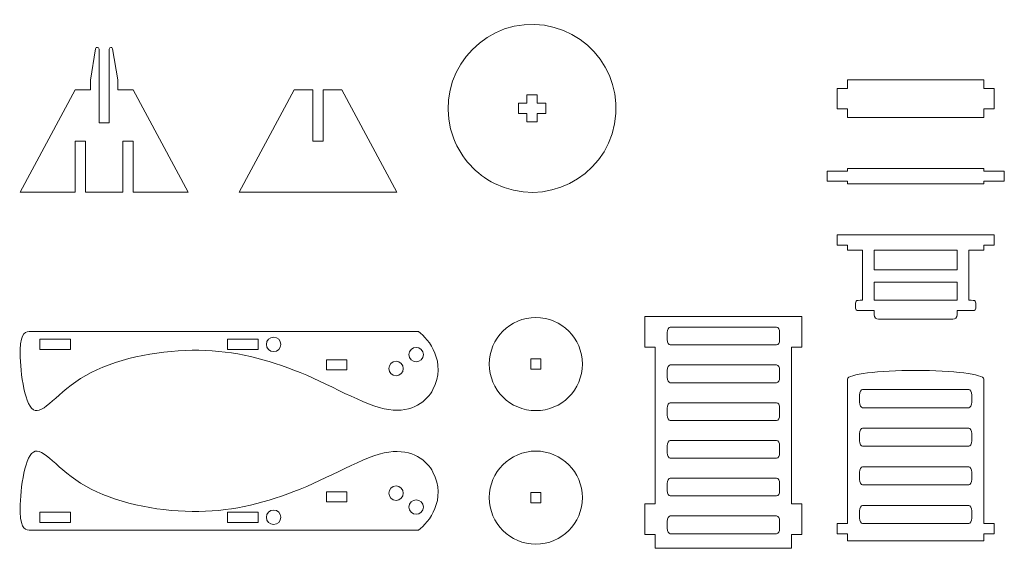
# Model space of a CAD drawing. Header units: millimetres. Extents: x -930 to 1034, y -929 to 949.
# Tile 25 of 31: x 746 to 1034, y -721 to -566. Entities that reach past the tile are written whole.
import ezdxf

# ---------------------------------------------------------------- set-up
doc = ezdxf.new("R2010")
doc.units = ezdxf.units.MM
doc.header["$MEASUREMENT"] = 0
doc.layers.add('Layer 1', color=7, linetype='Continuous')

msp = doc.modelspace()

# ---------------------------------------------------------------- linework, layer by layer
at = {"layer": 'Layer 1', "color": 250, "lineweight": 9}
for points, knots in [([(872.8426, -601.0651), (866.9431, -585.8466), (877.2955, -569.122), (893.5449, -567.6352), (893.5449, -567.6352), (909.8656, -566.1419), (923.0152, -580.6541), (920.036, -596.6919), (920.036, -596.6919), (917.0432, -612.8036), (899.3754, -621.4733), (884.8364, -614.2201), (884.8364, -614.2201), (879.3583, -611.4872), (875.0594, -606.7835), (872.8426, -601.0651)], [0, 0, 0, 0, 0.2, 0.2, 0.2, 0.2, 0.4, 0.4, 0.4, 0.4, 0.6, 0.6, 0.6, 0.6, 1, 1, 1, 1]), ([(778.7761, -616.7975), (778.7761, -616.7975), (794.9196, -616.7975), (794.9196, -616.7975), (794.9196, -616.7975), (794.9196, -616.7975), (778.7761, -586.7655), (778.7761, -586.7655), (778.7761, -586.7655), (778.7761, -586.7655), (774.2834, -586.7655), (774.2834, -586.7655), (774.2834, -586.7655), (774.2834, -586.7655), (774.2834, -583.7655), (774.2834, -583.7655), (774.2834, -583.7655), (774.2834, -583.7655), (772.7799, -574.6684), (772.7799, -574.6684), (772.7799, -574.6684), (772.6807, -574.0677), (771.7867, -574.141), (771.7867, -574.75), (771.7867, -574.75), (771.7867, -574.75), (771.7867, -596.4275), (771.7867, -596.4275), (771.7867, -596.4275), (771.7867, -596.4275), (768.7866, -596.4275), (768.7866, -596.4275), (768.7866, -596.4275), (768.7866, -596.4275), (768.7866, -574.7494), (768.7866, -574.7494), (768.7866, -574.7494), (768.7866, -574.1404), (767.8927, -574.0671), (767.7934, -574.6678), (767.7934, -574.6678), (767.7934, -574.6678), (766.2897, -583.9077), (766.2897, -583.9077), (766.2897, -583.9077), (766.2897, -583.9077), (766.2897, -586.7655), (766.2897, -586.7655), (766.2897, -586.7655), (766.2897, -586.7655), (761.7972, -586.7655), (761.7972, -586.7655), (761.7972, -586.7655), (761.7972, -586.7655), (745.6537, -616.7975), (745.6537, -616.7975), (745.6537, -616.7975), (745.6537, -616.7975), (761.7972, -616.7975), (761.7972, -616.7975), (761.7972, -616.7975), (761.7972, -616.7975), (761.7972, -601.7815), (761.7972, -601.7815), (761.7972, -601.7815), (761.7972, -601.7815), (764.7971, -601.7815), (764.7971, -601.7815), (764.7971, -601.7815), (764.7971, -601.7815), (764.7971, -616.7975), (764.7971, -616.7975), (764.7971, -616.7975), (764.7971, -616.7975), (775.776, -616.7975), (775.776, -616.7975), (775.776, -616.7975), (775.776, -616.7975), (775.776, -601.7815), (775.776, -601.7815), (775.776, -601.7815), (776.7761, -601.7815), (777.776, -601.7815), (778.7761, -601.7815), (778.7761, -601.7815), (778.7761, -601.7815), (778.7761, -616.7975), (778.7761, -616.7975)], [0, 0, 0, 0, 0.04347826, 0.04347826, 0.04347826, 0.04347826, 0.08695652, 0.08695652, 0.08695652, 0.08695652, 0.13043478, 0.13043478, 0.13043478, 0.13043478, 0.17391304, 0.17391304, 0.17391304, 0.17391304, 0.2173913, 0.2173913, 0.2173913, 0.2173913, 0.26086957, 0.26086957, 0.26086957, 0.26086957, 0.30434783, 0.30434783, 0.30434783, 0.30434783, 0.34782609, 0.34782609, 0.34782609, 0.34782609, 0.39130435, 0.39130435, 0.39130435, 0.39130435, 0.43478261, 0.43478261, 0.43478261, 0.43478261, 0.47826087, 0.47826087, 0.47826087, 0.47826087, 0.52173913, 0.52173913, 0.52173913, 0.52173913, 0.56521739, 0.56521739, 0.56521739, 0.56521739, 0.60869565, 0.60869565, 0.60869565, 0.60869565, 0.65217391, 0.65217391, 0.65217391, 0.65217391, 0.69565217, 0.69565217, 0.69565217, 0.69565217, 0.73913043, 0.73913043, 0.73913043, 0.73913043, 0.7826087, 0.7826087, 0.7826087, 0.7826087, 0.82608696, 0.82608696, 0.82608696, 0.82608696, 0.86956522, 0.86956522, 0.86956522, 0.86956522, 0.91304348, 0.91304348, 0.91304348, 0.91304348, 1, 1, 1, 1]), ([(988.3398, -586.3347), (988.3398, -586.3347), (988.3398, -583.8185), (988.3398, -583.8185), (988.3398, -583.8185), (988.3398, -583.8185), (1028.3397, -583.8185), (1028.3397, -583.8185), (1028.3397, -583.8185), (1028.3397, -583.8185), (1028.3397, -586.3347), (1028.3397, -586.3347), (1028.3397, -586.3347), (1028.3397, -586.3347), (1031.3398, -586.3347), (1031.3398, -586.3347), (1031.3398, -586.3347), (1031.3398, -586.3347), (1031.3398, -592.3347), (1031.3398, -592.3347), (1031.3398, -592.3347), (1031.3398, -592.3347), (1028.3397, -592.3347), (1028.3397, -592.3347), (1028.3397, -592.3347), (1028.3397, -592.3347), (1028.3397, -594.8508), (1028.3397, -594.8508), (1028.3397, -594.8508), (1028.3397, -594.8508), (988.3398, -594.8508), (988.3398, -594.8508), (988.3398, -594.8508), (988.3398, -594.8508), (988.3398, -592.3347), (988.3398, -592.3347), (988.3398, -592.3347), (988.3398, -592.3347), (985.3398, -592.3347), (985.3398, -592.3347), (985.3398, -592.3347), (985.3398, -592.3347), (985.3398, -586.3347), (985.3398, -586.3347), (985.3398, -586.3347), (985.3398, -586.3347), (988.3398, -586.3347), (988.3398, -586.3347)], [0, 0, 0, 0, 0.07692308, 0.07692308, 0.07692308, 0.07692308, 0.15384615, 0.15384615, 0.15384615, 0.15384615, 0.23076923, 0.23076923, 0.23076923, 0.23076923, 0.30769231, 0.30769231, 0.30769231, 0.30769231, 0.38461538, 0.38461538, 0.38461538, 0.38461538, 0.46153846, 0.46153846, 0.46153846, 0.46153846, 0.53846154, 0.53846154, 0.53846154, 0.53846154, 0.61538462, 0.61538462, 0.61538462, 0.61538462, 0.69230769, 0.69230769, 0.69230769, 0.69230769, 0.76923077, 0.76923077, 0.76923077, 0.76923077, 0.84615385, 0.84615385, 0.84615385, 0.84615385, 1, 1, 1, 1]), ([(834.5525, -586.7655), (834.5525, -586.7655), (840.0419, -586.7655), (840.0419, -586.7655), (840.0419, -586.7655), (840.0419, -586.7655), (856.1854, -616.7975), (856.1854, -616.7975), (856.1854, -616.7975), (838.7892, -616.7975), (827.4925, -616.7975), (809.9195, -616.7975), (809.9195, -616.7975), (809.9195, -616.7975), (826.063, -586.7655), (826.063, -586.7655), (826.063, -586.7655), (826.063, -586.7655), (831.5524, -586.7655), (831.5524, -586.7655), (831.5524, -586.7655), (831.5524, -586.7655), (831.5524, -601.7815), (831.5524, -601.7815), (831.5524, -601.7815), (831.5524, -601.7815), (834.5525, -601.7815), (834.5525, -601.7815), (834.5525, -601.7815), (834.5525, -601.7815), (834.5525, -586.7655), (834.5525, -586.7655)], [0, 0, 0, 0, 0.11111111, 0.11111111, 0.11111111, 0.11111111, 0.22222222, 0.22222222, 0.22222222, 0.22222222, 0.33333333, 0.33333333, 0.33333333, 0.33333333, 0.44444444, 0.44444444, 0.44444444, 0.44444444, 0.55555556, 0.55555556, 0.55555556, 0.55555556, 0.66666667, 0.66666667, 0.66666667, 0.66666667, 0.77777778, 0.77777778, 0.77777778, 0.77777778, 1, 1, 1, 1]), ([(897.3183, -593.6646), (897.3183, -593.6646), (897.3183, -596.1614), (897.3183, -596.1614), (897.3183, -596.1614), (897.3183, -596.1614), (894.3183, -596.1614), (894.3183, -596.1614), (894.3183, -596.1614), (894.3183, -596.1614), (894.3183, -593.6646), (894.3183, -593.6646), (894.3183, -593.6646), (894.3183, -593.6646), (891.8213, -593.6646), (891.8213, -593.6646), (891.8213, -593.6646), (891.8213, -593.6646), (891.8213, -590.6646), (891.8213, -590.6646), (891.8213, -590.6646), (891.8213, -590.6646), (894.3183, -590.6646), (894.3183, -590.6646), (894.3183, -590.6646), (894.3183, -590.6646), (894.3183, -588.1677), (894.3183, -588.1677), (894.3183, -588.1677), (894.3183, -588.1677), (897.3183, -588.1677), (897.3183, -588.1677), (897.3183, -588.1677), (897.3183, -588.1677), (897.3183, -590.6646), (897.3183, -590.6646), (897.3183, -590.6646), (897.3183, -590.6646), (899.815, -590.6646), (899.815, -590.6646), (899.815, -590.6646), (899.815, -590.6646), (899.815, -593.6646), (899.815, -593.6646), (899.815, -593.6646), (899.815, -593.6646), (897.3183, -593.6646), (897.3183, -593.6646)], [0, 0, 0, 0, 0.07692308, 0.07692308, 0.07692308, 0.07692308, 0.15384615, 0.15384615, 0.15384615, 0.15384615, 0.23076923, 0.23076923, 0.23076923, 0.23076923, 0.30769231, 0.30769231, 0.30769231, 0.30769231, 0.38461538, 0.38461538, 0.38461538, 0.38461538, 0.46153846, 0.46153846, 0.46153846, 0.46153846, 0.53846154, 0.53846154, 0.53846154, 0.53846154, 0.61538462, 0.61538462, 0.61538462, 0.61538462, 0.69230769, 0.69230769, 0.69230769, 0.69230769, 0.76923077, 0.76923077, 0.76923077, 0.76923077, 0.84615385, 0.84615385, 0.84615385, 0.84615385, 1, 1, 1, 1]), ([(1028.3397, -613.5591), (1028.3397, -613.5591), (1034.3398, -613.5591), (1034.3398, -613.5591), (1034.3398, -613.5591), (1034.3398, -613.5591), (1034.3398, -610.5591), (1034.3398, -610.5591), (1034.3398, -610.5591), (1034.3398, -610.5591), (1028.3397, -610.5591), (1028.3397, -610.5591), (1028.3397, -610.5591), (1028.3397, -610.5591), (1028.3397, -609.8508), (1028.3397, -609.8508), (1028.3397, -609.8508), (1028.3397, -609.8508), (988.3398, -609.8508), (988.3398, -609.8508), (988.3398, -609.8508), (988.3398, -609.8508), (988.3398, -610.5591), (988.3398, -610.5591), (988.3398, -610.5591), (988.3398, -610.5591), (982.3397, -610.5591), (982.3397, -610.5591), (982.3397, -610.5591), (982.3397, -610.5591), (982.3397, -613.5591), (982.3397, -613.5591), (982.3397, -613.5591), (982.3397, -613.5591), (988.3398, -613.5591), (988.3398, -613.5591), (988.3398, -613.5591), (988.3398, -613.5591), (988.3398, -614.2674), (988.3398, -614.2674), (988.3398, -614.2674), (988.3398, -614.2674), (1028.3397, -614.2674), (1028.3397, -614.2674), (1028.3397, -614.2674), (1028.3397, -614.2674), (1028.3397, -613.5591), (1028.3397, -613.5591)], [0, 0, 0, 0, 0.07692308, 0.07692308, 0.07692308, 0.07692308, 0.15384615, 0.15384615, 0.15384615, 0.15384615, 0.23076923, 0.23076923, 0.23076923, 0.23076923, 0.30769231, 0.30769231, 0.30769231, 0.30769231, 0.38461538, 0.38461538, 0.38461538, 0.38461538, 0.46153846, 0.46153846, 0.46153846, 0.46153846, 0.53846154, 0.53846154, 0.53846154, 0.53846154, 0.61538462, 0.61538462, 0.61538462, 0.61538462, 0.69230769, 0.69230769, 0.69230769, 0.69230769, 0.76923077, 0.76923077, 0.76923077, 0.76923077, 0.84615385, 0.84615385, 0.84615385, 0.84615385, 1, 1, 1, 1]), ([(1020.4958, -652.7666), (1020.4958, -652.7666), (1020.4958, -651.4804), (1020.4958, -651.4804), (1020.4958, -651.4804), (1020.4958, -651.4804), (1025.2418, -651.4804), (1025.2418, -651.4804), (1025.2418, -651.4804), (1025.6416, -651.4804), (1025.969, -651.1529), (1025.969, -650.7531), (1025.969, -650.7531), (1025.969, -648.3372), (1026.1962, -648.4804), (1023.9212, -648.4804), (1023.9212, -648.4804), (1023.9212, -648.4804), (1023.9212, -633.801), (1023.9212, -633.801), (1023.9212, -633.801), (1023.9212, -633.801), (1028.3397, -633.801), (1028.3397, -633.801), (1028.3397, -633.801), (1028.3397, -633.801), (1028.3397, -632.2674), (1028.3397, -632.2674), (1028.3397, -632.2674), (1028.3397, -632.2674), (1031.3398, -632.2674), (1031.3398, -632.2674), (1031.3398, -632.2674), (1031.3398, -632.2674), (1031.3398, -629.2674), (1031.3398, -629.2674), (1031.3398, -629.2674), (1031.3398, -629.2674), (985.3398, -629.2674), (985.3398, -629.2674), (985.3398, -629.2674), (985.3398, -629.2674), (985.3398, -632.2674), (985.3398, -632.2674), (985.3398, -632.2674), (985.3398, -632.2674), (988.3398, -632.2674), (988.3398, -632.2674), (988.3398, -632.2674), (988.3398, -632.2674), (988.3398, -633.801), (988.3398, -633.801), (988.3398, -633.801), (988.3398, -633.801), (992.7583, -633.801), (992.7583, -633.801), (992.7583, -633.801), (992.7583, -633.801), (992.7583, -648.4804), (992.7583, -648.4804), (992.7583, -648.4804), (990.4833, -648.4804), (990.7105, -648.337), (990.7105, -650.7531), (990.7105, -650.7531), (990.7105, -651.1532), (991.0379, -651.4804), (991.4377, -651.4804), (991.4377, -651.4804), (991.4377, -651.4804), (996.1836, -651.4804), (996.1836, -651.4804), (996.1836, -651.4804), (996.1836, -651.4804), (996.1836, -652.7666), (996.1836, -652.7666), (996.1836, -652.7666), (996.1836, -653.4741), (996.7623, -654.0528), (997.4697, -654.0528), (997.4697, -654.0528), (997.4697, -654.0528), (1019.2096, -654.0528), (1019.2096, -654.0528), (1019.2096, -654.0528), (1019.9171, -654.0528), (1020.4958, -653.4741), (1020.4958, -652.7666)], [0, 0, 0, 0, 0.04347826, 0.04347826, 0.04347826, 0.04347826, 0.08695652, 0.08695652, 0.08695652, 0.08695652, 0.13043478, 0.13043478, 0.13043478, 0.13043478, 0.17391304, 0.17391304, 0.17391304, 0.17391304, 0.2173913, 0.2173913, 0.2173913, 0.2173913, 0.26086957, 0.26086957, 0.26086957, 0.26086957, 0.30434783, 0.30434783, 0.30434783, 0.30434783, 0.34782609, 0.34782609, 0.34782609, 0.34782609, 0.39130435, 0.39130435, 0.39130435, 0.39130435, 0.43478261, 0.43478261, 0.43478261, 0.43478261, 0.47826087, 0.47826087, 0.47826087, 0.47826087, 0.52173913, 0.52173913, 0.52173913, 0.52173913, 0.56521739, 0.56521739, 0.56521739, 0.56521739, 0.60869565, 0.60869565, 0.60869565, 0.60869565, 0.65217391, 0.65217391, 0.65217391, 0.65217391, 0.69565217, 0.69565217, 0.69565217, 0.69565217, 0.73913043, 0.73913043, 0.73913043, 0.73913043, 0.7826087, 0.7826087, 0.7826087, 0.7826087, 0.82608696, 0.82608696, 0.82608696, 0.82608696, 0.86956522, 0.86956522, 0.86956522, 0.86956522, 0.91304348, 0.91304348, 0.91304348, 0.91304348, 1, 1, 1, 1]), ([(996.1836, -633.801), (996.1836, -633.801), (996.1836, -639.5671), (996.1836, -639.5671), (996.1836, -639.5671), (996.1836, -639.5671), (1020.4958, -639.5671), (1020.4958, -639.5671), (1020.4958, -639.5671), (1020.4958, -639.5671), (1020.4958, -633.801), (1020.4958, -633.801), (1020.4958, -633.801), (1020.4958, -633.801), (996.1836, -633.801), (996.1836, -633.801)], [0, 0, 0, 0, 0.2, 0.2, 0.2, 0.2, 0.4, 0.4, 0.4, 0.4, 0.6, 0.6, 0.6, 0.6, 1, 1, 1, 1]), ([(996.1836, -643.1909), (996.1836, -643.1909), (996.1836, -648.4804), (996.1836, -648.4804), (996.1836, -648.4804), (996.1836, -648.4804), (1020.4958, -648.4804), (1020.4958, -648.4804), (1020.4958, -648.4804), (1020.4958, -648.4804), (1020.4958, -643.1909), (1020.4958, -643.1909), (1020.4958, -643.1909), (1020.4958, -643.1909), (996.1836, -643.1909), (996.1836, -643.1909)], [0, 0, 0, 0, 0.2, 0.2, 0.2, 0.2, 0.4, 0.4, 0.4, 0.4, 0.6, 0.6, 0.6, 0.6, 1, 1, 1, 1]), ([(883.2626, -667.1928), (883.2626, -659.651), (889.3765, -653.5372), (896.9181, -653.5372), (896.9181, -653.5372), (904.46, -653.5372), (910.5737, -659.651), (910.5737, -667.1928), (910.5737, -667.1928), (910.5737, -674.7345), (904.46, -680.8483), (896.9181, -680.8483), (896.9181, -680.8483), (889.3765, -680.8483), (883.2626, -674.7345), (883.2626, -667.1928)], [0, 0, 0, 0, 0.2, 0.2, 0.2, 0.2, 0.4, 0.4, 0.4, 0.4, 0.6, 0.6, 0.6, 0.6, 1, 1, 1, 1]), ([(931.9352, -721.2457), (931.9352, -721.2457), (971.9352, -721.2457), (971.9352, -721.2457), (971.9352, -721.2457), (971.9352, -721.2457), (971.9352, -717.2205), (971.9352, -717.2205), (971.9352, -717.2205), (971.9352, -717.2205), (974.9353, -717.2205), (974.9353, -717.2205), (974.9353, -717.2205), (974.9353, -717.2205), (974.9353, -708.2205), (974.9353, -708.2205), (974.9353, -708.2205), (974.9353, -708.2205), (971.9352, -708.2205), (971.9352, -708.2205), (971.9352, -708.2205), (971.9352, -708.2205), (971.9352, -662.1979), (971.9352, -662.1979), (971.9352, -662.1979), (971.9352, -662.1979), (974.9353, -662.1979), (974.9353, -662.1979), (974.9353, -662.1979), (974.9353, -662.1979), (974.9353, -653.1979), (974.9353, -653.1979), (974.9353, -653.1979), (974.9353, -653.1979), (928.9353, -653.1979), (928.9353, -653.1979), (928.9353, -653.1979), (928.9353, -653.1979), (928.9353, -662.1979), (928.9353, -662.1979), (928.9353, -662.1979), (928.9353, -662.1979), (931.9352, -662.1979), (931.9352, -662.1979), (931.9352, -662.1979), (931.9352, -662.1979), (931.9352, -708.2205), (931.9352, -708.2205), (931.9352, -708.2205), (931.9352, -708.2205), (928.9353, -708.2205), (928.9353, -708.2205), (928.9353, -708.2205), (928.9353, -708.2205), (928.9353, -717.2205), (928.9353, -717.2205), (928.9353, -717.2205), (928.9353, -717.2205), (931.9352, -717.2205), (931.9352, -717.2205), (931.9352, -717.2205), (931.9352, -717.2205), (931.9352, -721.2457), (931.9352, -721.2457)], [0, 0, 0, 0, 0.05882353, 0.05882353, 0.05882353, 0.05882353, 0.11764706, 0.11764706, 0.11764706, 0.11764706, 0.17647059, 0.17647059, 0.17647059, 0.17647059, 0.23529412, 0.23529412, 0.23529412, 0.23529412, 0.29411765, 0.29411765, 0.29411765, 0.29411765, 0.35294118, 0.35294118, 0.35294118, 0.35294118, 0.41176471, 0.41176471, 0.41176471, 0.41176471, 0.47058824, 0.47058824, 0.47058824, 0.47058824, 0.52941176, 0.52941176, 0.52941176, 0.52941176, 0.58823529, 0.58823529, 0.58823529, 0.58823529, 0.64705882, 0.64705882, 0.64705882, 0.64705882, 0.70588235, 0.70588235, 0.70588235, 0.70588235, 0.76470588, 0.76470588, 0.76470588, 0.76470588, 0.82352941, 0.82352941, 0.82352941, 0.82352941, 0.88235294, 0.88235294, 0.88235294, 0.88235294, 1, 1, 1, 1]), ([(749.5312, -680.5699), (746.7569, -678.8031), (745.5203, -668.2322), (745.665, -662.9468), (745.665, -662.9468), (745.8098, -657.6613), (747.3357, -657.6613), (748.8615, -657.6613), (748.8615, -657.6613), (787.2179, -657.6613), (824.19, -657.6613), (862.5463, -657.6613), (862.5463, -657.6613), (865.5608, -659.9134), (870.8835, -666.681), (866.7484, -674.6691), (866.7484, -674.6691), (865.0152, -678.0173), (860.812, -681.5552), (853.7651, -680.5528), (853.7651, -680.5528), (846.7181, -679.5503), (835.8267, -672.7015), (825.9828, -668.9559), (825.9828, -668.9559), (816.1391, -665.2104), (806.8451, -662.9909), (796.0946, -663.1297), (796.0946, -663.1297), (785.344, -663.2684), (773.1369, -665.7653), (764.8774, -670.5323), (764.8774, -670.5323), (756.6176, -675.2995), (752.3056, -682.3367), (749.5312, -680.5699)], [0, 0, 0, 0, 0.1, 0.1, 0.1, 0.1, 0.2, 0.2, 0.2, 0.2, 0.3, 0.3, 0.3, 0.3, 0.4, 0.4, 0.4, 0.4, 0.5, 0.5, 0.5, 0.5, 0.6, 0.6, 0.6, 0.6, 0.7, 0.7, 0.7, 0.7, 0.8, 0.8, 0.8, 0.8, 1, 1, 1, 1]), ([(935.441, -660.0023), (935.441, -660.0023), (935.441, -657.9618), (935.441, -657.9618), (935.441, -657.9618), (935.441, -657.0896), (935.8517, -656.3761), (936.3538, -656.3761), (936.3538, -656.3761), (936.3538, -656.3761), (967.5168, -656.3761), (967.5168, -656.3761), (967.5168, -656.3761), (968.0188, -656.3761), (968.4294, -657.0896), (968.4294, -657.9618), (968.4294, -657.9618), (968.4294, -657.9618), (968.4294, -660.0023), (968.4294, -660.0023), (968.4294, -660.0023), (968.4294, -660.8744), (968.0188, -661.5879), (967.5168, -661.5879), (967.5168, -661.5879), (967.5168, -661.5879), (936.3538, -661.5879), (936.3538, -661.5879), (936.3538, -661.5879), (935.8517, -661.5879), (935.441, -660.8744), (935.441, -660.0023)], [0, 0, 0, 0, 0.11111111, 0.11111111, 0.11111111, 0.11111111, 0.22222222, 0.22222222, 0.22222222, 0.22222222, 0.33333333, 0.33333333, 0.33333333, 0.33333333, 0.44444444, 0.44444444, 0.44444444, 0.44444444, 0.55555556, 0.55555556, 0.55555556, 0.55555556, 0.66666667, 0.66666667, 0.66666667, 0.66666667, 0.77777778, 0.77777778, 0.77777778, 0.77777778, 1, 1, 1, 1]), ([(751.4112, -662.9134), (751.4112, -662.9134), (751.4112, -659.9134), (751.4112, -659.9134), (751.4112, -659.9134), (751.4112, -659.9134), (760.4113, -659.9134), (760.4113, -659.9134), (760.4113, -659.9134), (760.4113, -659.9134), (760.4113, -662.9134), (760.4113, -662.9134), (760.4113, -662.9134), (760.4113, -662.9134), (751.4112, -662.9134), (751.4112, -662.9134)], [0, 0, 0, 0, 0.2, 0.2, 0.2, 0.2, 0.4, 0.4, 0.4, 0.4, 0.6, 0.6, 0.6, 0.6, 1, 1, 1, 1]), ([(806.4338, -662.9134), (806.4338, -662.9134), (806.4338, -659.9134), (806.4338, -659.9134), (806.4338, -659.9134), (806.4338, -659.9134), (815.4338, -659.9134), (815.4338, -659.9134), (815.4338, -659.9134), (815.4338, -659.9134), (815.4338, -662.9134), (815.4338, -662.9134), (815.4338, -662.9134), (815.4338, -662.9134), (806.4338, -662.9134), (806.4338, -662.9134)], [0, 0, 0, 0, 0.2, 0.2, 0.2, 0.2, 0.4, 0.4, 0.4, 0.4, 0.6, 0.6, 0.6, 0.6, 1, 1, 1, 1]), ([(817.886, -661.4134), (817.886, -660.2417), (818.8359, -659.2919), (820.0075, -659.2919), (820.0075, -659.2919), (821.1792, -659.2919), (822.129, -660.2417), (822.129, -661.4134), (822.129, -661.4134), (822.129, -662.5851), (821.1792, -663.5349), (820.0075, -663.5349), (820.0075, -663.5349), (818.8359, -663.5349), (817.886, -662.5851), (817.886, -661.4134)], [0, 0, 0, 0, 0.2, 0.2, 0.2, 0.2, 0.4, 0.4, 0.4, 0.4, 0.6, 0.6, 0.6, 0.6, 1, 1, 1, 1]), ([(859.6976, -664.4134), (859.6976, -663.2417), (860.6475, -662.2919), (861.8191, -662.2919), (861.8191, -662.2919), (862.9909, -662.2919), (863.9406, -663.2417), (863.9406, -664.4134), (863.9406, -664.4134), (863.9406, -665.5851), (862.9909, -666.5349), (861.8191, -666.5349), (861.8191, -666.5349), (860.6475, -666.5349), (859.6976, -665.5851), (859.6976, -664.4134)], [0, 0, 0, 0, 0.2, 0.2, 0.2, 0.2, 0.4, 0.4, 0.4, 0.4, 0.6, 0.6, 0.6, 0.6, 1, 1, 1, 1]), ([(835.486, -668.9134), (835.486, -668.9134), (835.486, -665.9134), (835.486, -665.9134), (835.486, -665.9134), (835.486, -665.9134), (841.4861, -665.9134), (841.4861, -665.9134), (841.4861, -665.9134), (841.4861, -665.9134), (841.4861, -668.9134), (841.4861, -668.9134), (841.4861, -668.9134), (841.4861, -668.9134), (835.486, -668.9134), (835.486, -668.9134)], [0, 0, 0, 0, 0.2, 0.2, 0.2, 0.2, 0.4, 0.4, 0.4, 0.4, 0.6, 0.6, 0.6, 0.6, 1, 1, 1, 1]), ([(853.7869, -668.4986), (853.7869, -667.3269), (854.7366, -666.3771), (855.9084, -666.3771), (855.9084, -666.3771), (857.08, -666.3771), (858.0299, -667.3269), (858.0299, -668.4986), (858.0299, -668.4986), (858.0299, -669.6703), (857.08, -670.6201), (855.9084, -670.6201), (855.9084, -670.6201), (854.7366, -670.6201), (853.7869, -669.6703), (853.7869, -668.4986)], [0, 0, 0, 0, 0.2, 0.2, 0.2, 0.2, 0.4, 0.4, 0.4, 0.4, 0.6, 0.6, 0.6, 0.6, 1, 1, 1, 1]), ([(895.4182, -668.6927), (895.4182, -668.6927), (895.4182, -665.6927), (895.4182, -665.6927), (895.4182, -665.6927), (895.4182, -665.6927), (898.4181, -665.6927), (898.4181, -665.6927), (898.4181, -665.6927), (898.4181, -665.6927), (898.4181, -668.6927), (898.4181, -668.6927), (898.4181, -668.6927), (898.4181, -668.6927), (895.4182, -668.6927), (895.4182, -668.6927)], [0, 0, 0, 0, 0.2, 0.2, 0.2, 0.2, 0.4, 0.4, 0.4, 0.4, 0.6, 0.6, 0.6, 0.6, 1, 1, 1, 1]), ([(935.441, -671.0778), (935.441, -671.0778), (935.441, -669.0373), (935.441, -669.0373), (935.441, -669.0373), (935.441, -668.1651), (935.8517, -667.4516), (936.3538, -667.4516), (936.3538, -667.4516), (936.3538, -667.4516), (967.5168, -667.4516), (967.5168, -667.4516), (967.5168, -667.4516), (968.0188, -667.4516), (968.4294, -668.1651), (968.4294, -669.0373), (968.4294, -669.0373), (968.4294, -669.0373), (968.4294, -671.0778), (968.4294, -671.0778), (968.4294, -671.0778), (968.4294, -671.9498), (968.0188, -672.6634), (967.5168, -672.6634), (967.5168, -672.6634), (967.5168, -672.6634), (936.3538, -672.6634), (936.3538, -672.6634), (936.3538, -672.6634), (935.8517, -672.6634), (935.441, -671.9498), (935.441, -671.0778)], [0, 0, 0, 0, 0.11111111, 0.11111111, 0.11111111, 0.11111111, 0.22222222, 0.22222222, 0.22222222, 0.22222222, 0.33333333, 0.33333333, 0.33333333, 0.33333333, 0.44444444, 0.44444444, 0.44444444, 0.44444444, 0.55555556, 0.55555556, 0.55555556, 0.55555556, 0.66666667, 0.66666667, 0.66666667, 0.66666667, 0.77777778, 0.77777778, 0.77777778, 0.77777778, 1, 1, 1, 1]), ([(988.3398, -714.003), (988.3398, -714.003), (985.3398, -714.003), (985.3398, -714.003), (985.3398, -714.003), (985.3398, -714.003), (985.3398, -717.003), (985.3398, -717.003), (985.3398, -717.003), (985.3398, -717.003), (988.3398, -717.003), (988.3398, -717.003), (988.3398, -717.003), (988.3398, -717.003), (988.3398, -719.0742), (988.3398, -719.0742), (988.3398, -719.0742), (988.3398, -719.0742), (1028.3397, -719.0742), (1028.3397, -719.0742), (1028.3397, -719.0742), (1028.3397, -719.0742), (1028.3397, -717.003), (1028.3397, -717.003), (1028.3397, -717.003), (1028.3397, -717.003), (1031.3398, -717.003), (1031.3398, -717.003), (1031.3398, -717.003), (1031.3398, -717.003), (1031.3398, -714.003), (1031.3398, -714.003), (1031.3398, -714.003), (1031.3398, -714.003), (1028.3397, -714.003), (1028.3397, -714.003), (1028.3397, -714.003), (1028.3397, -714.003), (1028.3397, -671.58), (1028.3397, -671.58), (1028.3397, -671.58), (1028.3397, -670.1843), (1019.3854, -669.0528), (1008.3397, -669.0528), (1008.3397, -669.0528), (997.2941, -669.0528), (988.3398, -670.1843), (988.3398, -671.58), (988.3398, -671.58), (988.3398, -671.58), (988.3398, -714.003), (988.3398, -714.003)], [0, 0, 0, 0, 0.07142857, 0.07142857, 0.07142857, 0.07142857, 0.14285714, 0.14285714, 0.14285714, 0.14285714, 0.21428571, 0.21428571, 0.21428571, 0.21428571, 0.28571429, 0.28571429, 0.28571429, 0.28571429, 0.35714286, 0.35714286, 0.35714286, 0.35714286, 0.42857143, 0.42857143, 0.42857143, 0.42857143, 0.5, 0.5, 0.5, 0.5, 0.57142857, 0.57142857, 0.57142857, 0.57142857, 0.64285714, 0.64285714, 0.64285714, 0.64285714, 0.71428571, 0.71428571, 0.71428571, 0.71428571, 0.78571429, 0.78571429, 0.78571429, 0.78571429, 0.85714286, 0.85714286, 0.85714286, 0.85714286, 1, 1, 1, 1]), ([(991.8456, -678.3618), (991.8456, -678.3618), (991.8456, -676.2739), (991.8456, -676.2739), (991.8456, -676.2739), (991.8456, -675.3814), (992.2563, -674.6513), (992.7583, -674.6513), (992.7583, -674.6513), (992.7583, -674.6513), (1023.9212, -674.6513), (1023.9212, -674.6513), (1023.9212, -674.6513), (1024.4232, -674.6513), (1024.8339, -675.3814), (1024.8339, -676.2739), (1024.8339, -676.2739), (1024.8339, -676.2739), (1024.8339, -678.3618), (1024.8339, -678.3618), (1024.8339, -678.3618), (1024.8339, -679.2541), (1024.4232, -679.9842), (1023.9212, -679.9842), (1023.9212, -679.9842), (1023.9212, -679.9842), (992.7583, -679.9842), (992.7583, -679.9842), (992.7583, -679.9842), (992.2563, -679.9842), (991.8456, -679.2541), (991.8456, -678.3618)], [0, 0, 0, 0, 0.11111111, 0.11111111, 0.11111111, 0.11111111, 0.22222222, 0.22222222, 0.22222222, 0.22222222, 0.33333333, 0.33333333, 0.33333333, 0.33333333, 0.44444444, 0.44444444, 0.44444444, 0.44444444, 0.55555556, 0.55555556, 0.55555556, 0.55555556, 0.66666667, 0.66666667, 0.66666667, 0.66666667, 0.77777778, 0.77777778, 0.77777778, 0.77777778, 1, 1, 1, 1]), ([(935.441, -682.1533), (935.441, -682.1533), (935.441, -680.1128), (935.441, -680.1128), (935.441, -680.1128), (935.441, -679.2406), (935.8517, -678.5271), (936.3538, -678.5271), (936.3538, -678.5271), (936.3538, -678.5271), (967.5168, -678.5271), (967.5168, -678.5271), (967.5168, -678.5271), (968.0188, -678.5271), (968.4294, -679.2406), (968.4294, -680.1128), (968.4294, -680.1128), (968.4294, -680.1128), (968.4294, -682.1533), (968.4294, -682.1533), (968.4294, -682.1533), (968.4294, -683.0253), (968.0188, -683.7388), (967.5168, -683.7388), (967.5168, -683.7388), (967.5168, -683.7388), (936.3538, -683.7388), (936.3538, -683.7388), (936.3538, -683.7388), (935.8517, -683.7388), (935.441, -683.0253), (935.441, -682.1533)], [0, 0, 0, 0, 0.11111111, 0.11111111, 0.11111111, 0.11111111, 0.22222222, 0.22222222, 0.22222222, 0.22222222, 0.33333333, 0.33333333, 0.33333333, 0.33333333, 0.44444444, 0.44444444, 0.44444444, 0.44444444, 0.55555556, 0.55555556, 0.55555556, 0.55555556, 0.66666667, 0.66666667, 0.66666667, 0.66666667, 0.77777778, 0.77777778, 0.77777778, 0.77777778, 1, 1, 1, 1]), ([(991.8456, -689.6947), (991.8456, -689.6947), (991.8456, -687.6068), (991.8456, -687.6068), (991.8456, -687.6068), (991.8456, -686.7143), (992.2563, -685.9842), (992.7583, -685.9842), (992.7583, -685.9842), (992.7583, -685.9842), (1023.9212, -685.9842), (1023.9212, -685.9842), (1023.9212, -685.9842), (1024.4232, -685.9842), (1024.8339, -686.7143), (1024.8339, -687.6068), (1024.8339, -687.6068), (1024.8339, -687.6068), (1024.8339, -689.6947), (1024.8339, -689.6947), (1024.8339, -689.6947), (1024.8339, -690.587), (1024.4232, -691.3171), (1023.9212, -691.3171), (1023.9212, -691.3171), (1023.9212, -691.3171), (992.7583, -691.3171), (992.7583, -691.3171), (992.7583, -691.3171), (992.2563, -691.3171), (991.8456, -690.587), (991.8456, -689.6947)], [0, 0, 0, 0, 0.11111111, 0.11111111, 0.11111111, 0.11111111, 0.22222222, 0.22222222, 0.22222222, 0.22222222, 0.33333333, 0.33333333, 0.33333333, 0.33333333, 0.44444444, 0.44444444, 0.44444444, 0.44444444, 0.55555556, 0.55555556, 0.55555556, 0.55555556, 0.66666667, 0.66666667, 0.66666667, 0.66666667, 0.77777778, 0.77777778, 0.77777778, 0.77777778, 1, 1, 1, 1]), ([(935.441, -693.2288), (935.441, -693.2288), (935.441, -691.1883), (935.441, -691.1883), (935.441, -691.1883), (935.441, -690.3161), (935.8517, -689.6026), (936.3538, -689.6026), (936.3538, -689.6026), (936.3538, -689.6026), (967.5168, -689.6026), (967.5168, -689.6026), (967.5168, -689.6026), (968.0188, -689.6026), (968.4294, -690.3161), (968.4294, -691.1883), (968.4294, -691.1883), (968.4294, -691.1883), (968.4294, -693.2288), (968.4294, -693.2288), (968.4294, -693.2288), (968.4294, -694.1008), (968.0188, -694.8143), (967.5168, -694.8143), (967.5168, -694.8143), (967.5168, -694.8143), (936.3538, -694.8143), (936.3538, -694.8143), (936.3538, -694.8143), (935.8517, -694.8143), (935.441, -694.1008), (935.441, -693.2288)], [0, 0, 0, 0, 0.11111111, 0.11111111, 0.11111111, 0.11111111, 0.22222222, 0.22222222, 0.22222222, 0.22222222, 0.33333333, 0.33333333, 0.33333333, 0.33333333, 0.44444444, 0.44444444, 0.44444444, 0.44444444, 0.55555556, 0.55555556, 0.55555556, 0.55555556, 0.66666667, 0.66666667, 0.66666667, 0.66666667, 0.77777778, 0.77777778, 0.77777778, 0.77777778, 1, 1, 1, 1]), ([(749.5312, -692.994), (746.7569, -694.7608), (745.5203, -705.3317), (745.665, -710.6171), (745.665, -710.6171), (745.8098, -715.9026), (747.3357, -715.9026), (748.8615, -715.9026), (748.8615, -715.9026), (787.2179, -715.9026), (824.19, -715.9026), (862.5463, -715.9026), (862.5463, -715.9026), (865.5608, -713.6505), (870.8835, -706.8829), (866.7484, -698.8948), (866.7484, -698.8948), (865.0152, -695.5466), (860.812, -692.0087), (853.7651, -693.0111), (853.7651, -693.0111), (846.7181, -694.0136), (835.8267, -700.8624), (825.9828, -704.608), (825.9828, -704.608), (816.1391, -708.3535), (806.8451, -710.573), (796.0946, -710.4342), (796.0946, -710.4342), (785.344, -710.2955), (773.1369, -707.7986), (764.8774, -703.0316), (764.8774, -703.0316), (756.6176, -698.2644), (752.3056, -691.2272), (749.5312, -692.994)], [0, 0, 0, 0, 0.1, 0.1, 0.1, 0.1, 0.2, 0.2, 0.2, 0.2, 0.3, 0.3, 0.3, 0.3, 0.4, 0.4, 0.4, 0.4, 0.5, 0.5, 0.5, 0.5, 0.6, 0.6, 0.6, 0.6, 0.7, 0.7, 0.7, 0.7, 0.8, 0.8, 0.8, 0.8, 1, 1, 1, 1]), ([(883.2626, -706.3711), (883.2626, -713.9129), (889.3765, -720.0267), (896.9181, -720.0267), (896.9181, -720.0267), (904.46, -720.0267), (910.5737, -713.9129), (910.5737, -706.3711), (910.5737, -706.3711), (910.5737, -698.8294), (904.46, -692.7156), (896.9181, -692.7156), (896.9181, -692.7156), (889.3765, -692.7156), (883.2626, -698.8294), (883.2626, -706.3711)], [0, 0, 0, 0, 0.2, 0.2, 0.2, 0.2, 0.4, 0.4, 0.4, 0.4, 0.6, 0.6, 0.6, 0.6, 1, 1, 1, 1]), ([(991.8456, -701.0276), (991.8456, -701.0276), (991.8456, -698.9397), (991.8456, -698.9397), (991.8456, -698.9397), (991.8456, -698.0472), (992.2563, -697.3171), (992.7583, -697.3171), (992.7583, -697.3171), (992.7583, -697.3171), (1023.9212, -697.3171), (1023.9212, -697.3171), (1023.9212, -697.3171), (1024.4232, -697.3171), (1024.8339, -698.0472), (1024.8339, -698.9397), (1024.8339, -698.9397), (1024.8339, -698.9397), (1024.8339, -701.0276), (1024.8339, -701.0276), (1024.8339, -701.0276), (1024.8339, -701.9199), (1024.4232, -702.65), (1023.9212, -702.65), (1023.9212, -702.65), (1023.9212, -702.65), (992.7583, -702.65), (992.7583, -702.65), (992.7583, -702.65), (992.2563, -702.65), (991.8456, -701.9199), (991.8456, -701.0276)], [0, 0, 0, 0, 0.11111111, 0.11111111, 0.11111111, 0.11111111, 0.22222222, 0.22222222, 0.22222222, 0.22222222, 0.33333333, 0.33333333, 0.33333333, 0.33333333, 0.44444444, 0.44444444, 0.44444444, 0.44444444, 0.55555556, 0.55555556, 0.55555556, 0.55555556, 0.66666667, 0.66666667, 0.66666667, 0.66666667, 0.77777778, 0.77777778, 0.77777778, 0.77777778, 1, 1, 1, 1]), ([(935.441, -704.3043), (935.441, -704.3043), (935.441, -702.2638), (935.441, -702.2638), (935.441, -702.2638), (935.441, -701.3916), (935.8517, -700.678), (936.3538, -700.678), (936.3538, -700.678), (936.3538, -700.678), (967.5168, -700.678), (967.5168, -700.678), (967.5168, -700.678), (968.0188, -700.678), (968.4294, -701.3916), (968.4294, -702.2638), (968.4294, -702.2638), (968.4294, -702.2638), (968.4294, -704.3043), (968.4294, -704.3043), (968.4294, -704.3043), (968.4294, -705.1763), (968.0188, -705.8898), (967.5168, -705.8898), (967.5168, -705.8898), (967.5168, -705.8898), (936.3538, -705.8898), (936.3538, -705.8898), (936.3538, -705.8898), (935.8517, -705.8898), (935.441, -705.1763), (935.441, -704.3043)], [0, 0, 0, 0, 0.11111111, 0.11111111, 0.11111111, 0.11111111, 0.22222222, 0.22222222, 0.22222222, 0.22222222, 0.33333333, 0.33333333, 0.33333333, 0.33333333, 0.44444444, 0.44444444, 0.44444444, 0.44444444, 0.55555556, 0.55555556, 0.55555556, 0.55555556, 0.66666667, 0.66666667, 0.66666667, 0.66666667, 0.77777778, 0.77777778, 0.77777778, 0.77777778, 1, 1, 1, 1]), ([(835.486, -704.6505), (835.486, -704.6505), (835.486, -707.6505), (835.486, -707.6505), (835.486, -707.6505), (835.486, -707.6505), (841.4861, -707.6505), (841.4861, -707.6505), (841.4861, -707.6505), (841.4861, -707.6505), (841.4861, -704.6505), (841.4861, -704.6505), (841.4861, -704.6505), (841.4861, -704.6505), (835.486, -704.6505), (835.486, -704.6505)], [0, 0, 0, 0, 0.2, 0.2, 0.2, 0.2, 0.4, 0.4, 0.4, 0.4, 0.6, 0.6, 0.6, 0.6, 1, 1, 1, 1]), ([(853.7869, -705.0653), (853.7869, -706.237), (854.7366, -707.1868), (855.9084, -707.1868), (855.9084, -707.1868), (857.08, -707.1868), (858.0299, -706.237), (858.0299, -705.0653), (858.0299, -705.0653), (858.0299, -703.8936), (857.08, -702.9438), (855.9084, -702.9438), (855.9084, -702.9438), (854.7366, -702.9438), (853.7869, -703.8936), (853.7869, -705.0653)], [0, 0, 0, 0, 0.2, 0.2, 0.2, 0.2, 0.4, 0.4, 0.4, 0.4, 0.6, 0.6, 0.6, 0.6, 1, 1, 1, 1]), ([(859.6976, -709.1505), (859.6976, -710.3222), (860.6475, -711.272), (861.8191, -711.272), (861.8191, -711.272), (862.9909, -711.272), (863.9406, -710.3222), (863.9406, -709.1505), (863.9406, -709.1505), (863.9406, -707.9788), (862.9909, -707.029), (861.8191, -707.029), (861.8191, -707.029), (860.6475, -707.029), (859.6976, -707.9788), (859.6976, -709.1505)], [0, 0, 0, 0, 0.2, 0.2, 0.2, 0.2, 0.4, 0.4, 0.4, 0.4, 0.6, 0.6, 0.6, 0.6, 1, 1, 1, 1]), ([(895.4182, -704.8712), (895.4182, -704.8712), (895.4182, -707.8712), (895.4182, -707.8712), (895.4182, -707.8712), (895.4182, -707.8712), (898.4181, -707.8712), (898.4181, -707.8712), (898.4181, -707.8712), (898.4181, -707.8712), (898.4181, -704.8712), (898.4181, -704.8712), (898.4181, -704.8712), (898.4181, -704.8712), (895.4182, -704.8712), (895.4182, -704.8712)], [0, 0, 0, 0, 0.2, 0.2, 0.2, 0.2, 0.4, 0.4, 0.4, 0.4, 0.6, 0.6, 0.6, 0.6, 1, 1, 1, 1]), ([(817.886, -712.1505), (817.886, -713.3222), (818.8359, -714.272), (820.0075, -714.272), (820.0075, -714.272), (821.1792, -714.272), (822.129, -713.3222), (822.129, -712.1505), (822.129, -712.1505), (822.129, -710.9788), (821.1792, -710.029), (820.0075, -710.029), (820.0075, -710.029), (818.8359, -710.029), (817.886, -710.9788), (817.886, -712.1505)], [0, 0, 0, 0, 0.2, 0.2, 0.2, 0.2, 0.4, 0.4, 0.4, 0.4, 0.6, 0.6, 0.6, 0.6, 1, 1, 1, 1]), ([(991.8456, -712.3605), (991.8456, -712.3605), (991.8456, -710.2726), (991.8456, -710.2726), (991.8456, -710.2726), (991.8456, -709.3801), (992.2563, -708.65), (992.7583, -708.65), (992.7583, -708.65), (992.7583, -708.65), (1023.9212, -708.65), (1023.9212, -708.65), (1023.9212, -708.65), (1024.4232, -708.65), (1024.8339, -709.3801), (1024.8339, -710.2726), (1024.8339, -710.2726), (1024.8339, -710.2726), (1024.8339, -712.3605), (1024.8339, -712.3605), (1024.8339, -712.3605), (1024.8339, -713.2528), (1024.4232, -713.9829), (1023.9212, -713.9829), (1023.9212, -713.9829), (1023.9212, -713.9829), (992.7583, -713.9829), (992.7583, -713.9829), (992.7583, -713.9829), (992.2563, -713.9829), (991.8456, -713.2528), (991.8456, -712.3605)], [0, 0, 0, 0, 0.11111111, 0.11111111, 0.11111111, 0.11111111, 0.22222222, 0.22222222, 0.22222222, 0.22222222, 0.33333333, 0.33333333, 0.33333333, 0.33333333, 0.44444444, 0.44444444, 0.44444444, 0.44444444, 0.55555556, 0.55555556, 0.55555556, 0.55555556, 0.66666667, 0.66666667, 0.66666667, 0.66666667, 0.77777778, 0.77777778, 0.77777778, 0.77777778, 1, 1, 1, 1]), ([(751.4112, -710.6505), (751.4112, -710.6505), (751.4112, -713.6505), (751.4112, -713.6505), (751.4112, -713.6505), (751.4112, -713.6505), (760.4113, -713.6505), (760.4113, -713.6505), (760.4113, -713.6505), (760.4113, -713.6505), (760.4113, -710.6505), (760.4113, -710.6505), (760.4113, -710.6505), (760.4113, -710.6505), (751.4112, -710.6505), (751.4112, -710.6505)], [0, 0, 0, 0, 0.2, 0.2, 0.2, 0.2, 0.4, 0.4, 0.4, 0.4, 0.6, 0.6, 0.6, 0.6, 1, 1, 1, 1]), ([(806.4338, -710.6505), (806.4338, -710.6505), (806.4338, -713.6505), (806.4338, -713.6505), (806.4338, -713.6505), (806.4338, -713.6505), (815.4338, -713.6505), (815.4338, -713.6505), (815.4338, -713.6505), (815.4338, -713.6505), (815.4338, -710.6505), (815.4338, -710.6505), (815.4338, -710.6505), (815.4338, -710.6505), (806.4338, -710.6505), (806.4338, -710.6505)], [0, 0, 0, 0, 0.2, 0.2, 0.2, 0.2, 0.4, 0.4, 0.4, 0.4, 0.6, 0.6, 0.6, 0.6, 1, 1, 1, 1]), ([(935.441, -715.3798), (935.441, -715.3798), (935.441, -713.3393), (935.441, -713.3393), (935.441, -713.3393), (935.441, -712.467), (935.8517, -711.7535), (936.3538, -711.7535), (936.3538, -711.7535), (936.3538, -711.7535), (967.5168, -711.7535), (967.5168, -711.7535), (967.5168, -711.7535), (968.0188, -711.7535), (968.4294, -712.467), (968.4294, -713.3393), (968.4294, -713.3393), (968.4294, -713.3393), (968.4294, -715.3798), (968.4294, -715.3798), (968.4294, -715.3798), (968.4294, -716.2518), (968.0188, -716.9653), (967.5168, -716.9653), (967.5168, -716.9653), (967.5168, -716.9653), (936.3538, -716.9653), (936.3538, -716.9653), (936.3538, -716.9653), (935.8517, -716.9653), (935.441, -716.2518), (935.441, -715.3798)], [0, 0, 0, 0, 0.11111111, 0.11111111, 0.11111111, 0.11111111, 0.22222222, 0.22222222, 0.22222222, 0.22222222, 0.33333333, 0.33333333, 0.33333333, 0.33333333, 0.44444444, 0.44444444, 0.44444444, 0.44444444, 0.55555556, 0.55555556, 0.55555556, 0.55555556, 0.66666667, 0.66666667, 0.66666667, 0.66666667, 0.77777778, 0.77777778, 0.77777778, 0.77777778, 1, 1, 1, 1])]:
    msp.add_open_spline(points, degree=3, knots=knots, dxfattribs=at)

doc.saveas('drawing.dxf')
